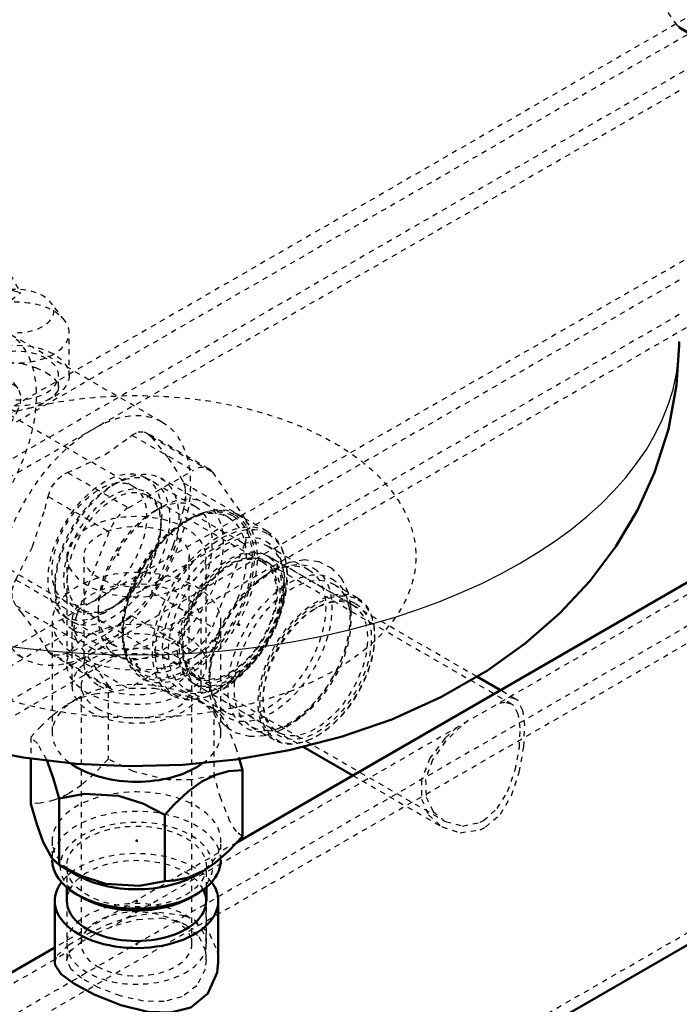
# Model space of a CAD drawing. Header units: millimetres. Extents: x -907 to 463, y -591 to 1160.
# Tile 6 of 60: x -282 to -157, y -497 to -310. Entities that reach past the tile are written whole.
import ezdxf

# ---------------------------------------------------------------- set-up
doc = ezdxf.new("R2010")
doc.units = ezdxf.units.MM
doc.linetypes.add('Dashed', pattern=[2, 1, -1])
for name, color, linetype, lineweight in [('2d ConnectionPoints', 7, 'Continuous', 50), ('AM_0', 7, 'Continuous', 50), ('AM_4', 3, 'Continuous', 25), ('AM_9', 6, 'Dashed', 25)]:
    doc.layers.add(name, color=color, linetype=linetype, lineweight=lineweight)

# ---------------------------------------------------------------- blocks, each defined once
blk = doc.blocks.new('2_TankUG1042142_0_in_HSVP164161451021531101300230_6')
at = {"layer": 'AM_0'}
blk.add_line((-156.51, -371.72), (-156.51, -371.07), dxfattribs=at)
blk.add_lwpolyline([(-290.89, -448.06), (-281.03, -449.98), (-270.99, -451.16), (-260.86, -451.62), (-250.7, -451.36), (-240.58, -450.36), (-230.56, -448.6), (-220.7, -446.07), (-211.06, -442.73), (-201.75, -438.53), (-192.92, -433.46), (-185.68, -428.28), (-179.18, -422.6), (-173.47, -416.47), (-168.56, -409.94), (-164.47, -403.05), (-161.2, -395.87), (-158.57, -387.64), (-157.02, -379.32), (-156.51, -371.72)], dxfattribs=at)
at = {"layer": 'AM_4'}
blk.add_ellipse((-259.51, -371.03), major_axis=(103, 0), ratio=0.577288, start_param=3.141593, end_param=6.283185, dxfattribs=at)
at = {"layer": 'AM_9'}
for p, q in [((-272.73, -411.86), (-272.73, -432.28)), ((-269.51, -411.86), (-269.51, -432.28)), ((-249.51, -432.28), (-249.51, -411.86)), ((-246.29, -432.28), (-246.29, -411.86))]:
    blk.add_line(p, q, dxfattribs=at)
for centre, major_axis in [((-259.51, -411.86), (-53, 0)), ((-259.51, -411.86), (10, 0)), ((-259.51, -432.28), (13.22, 0))]:
    blk.add_ellipse(centre, major_axis=major_axis, ratio=0.577288, dxfattribs=at)
for centre, major_axis, start_param, end_param in [((-259.51, -411.86), (13.22, 0), 3.141593, 8.63938), ((-259.51, -411.86), (13.22, 0), 2.356194, 3.141593), ((-259.51, -432.28), (10, 0), 3.926991, 8.865879), ((-259.51, -432.28), (10, 0), 2.582694, 3.141593), ((-259.51, -432.28), (10, 0), 3.141593, 3.926991)]:
    blk.add_ellipse(centre, major_axis=major_axis, ratio=0.577288, start_param=start_param, end_param=end_param, dxfattribs=at)
blk = doc.blocks.new('3_Reflex_fitting__UG1052386_0_in_HSVP164161451021531101300230_6')
at = {"layer": 'AM_0'}
for p, q in [((-279.58, -450.15), (-279.58, -458.74)), ((-240.03, -450.19), (-239.43, -452.35)), ((-239.43, -452.35), (-239.43, -464.95)), ((-274.21, -457.73), (-274.21, -470.33)), ((-254.13, -460.84), (-254.13, -473.44)), ((-274.21, -470.33), (-270.82, -472.28)), ((-248.19, -472.28), (-246.78, -471.47)), ((-272.76, -474.61), (-272.76, -477.18)), ((-246.26, -477.18), (-246.26, -474.61)), ((-270.82, -475.96), (-269.76, -476.57)), ((-249.25, -476.57), (-248.19, -475.96))]:
    blk.add_line(p, q, dxfattribs=at)
for points in [[(-274.21, -457.73), (-275.33, -453.85), (-276.53, -450.5)], [(-239.43, -452.35), (-242.03, -452.57), (-244.48, -453.23), (-247.09, -454.5), (-249.73, -456.41), (-252.35, -458.88), (-254.13, -460.84)], [(-254.13, -460.84), (-258.31, -458.73), (-262.91, -457.24), (-269.38, -456.85), (-274.21, -457.73)], [(-279.58, -458.74), (-278.46, -462.62), (-277.23, -466.04), (-275.5, -469.17), (-274.21, -470.33)], [(-246.79, -471.47), (-244.57, -469.97), (-242.03, -467.74), (-239.43, -464.95)], [(-274.21, -470.33), (-270.02, -472.44), (-265.43, -473.92), (-258.95, -474.32), (-254.13, -473.44)], [(-254.13, -473.44), (-252.35, -473.34), (-249.81, -472.81), (-247.09, -471.64), (-246.79, -471.47)]]:
    blk.add_lwpolyline(points, dxfattribs=at)
for centre, major_axis, start_param, end_param in [((-259.51, -445.34), (16, 0), 3.816123, 3.926991), ((-259.51, -445.34), (16, 0), 3.926991, 5.613655), ((-259.51, -469.43), (16, 0), 3.141593, 3.926991), ((-259.51, -469.43), (16, 0), 3.926991, 6.283185), ((-259.51, -465.75), (16, 0), 3.926991, 5.49795), ((-259.51, -470.65), (14.5, 0), 3.926991, 5.49795)]:
    blk.add_ellipse(centre, major_axis=major_axis, ratio=0.577288, start_param=start_param, end_param=end_param, dxfattribs=at)
at = {"layer": 'AM_9'}
for p, q in [((-275.51, -424.11), (-275.51, -445.34)), ((-271.76, -424.11), (-271.76, -436.36)), ((-247.26, -436.36), (-247.26, -424.11)), ((-243.51, -445.34), (-243.51, -424.11)), ((-270.01, -436.36), (-270.01, -485.35)), ((-249.01, -485.35), (-249.01, -436.36)), ((-270.82, -438.81), (-272.24, -439.63)), ((-264.89, -437.66), (-264.89, -450.26)), ((-244.81, -440.76), (-248.19, -438.81)), ((-244.81, -440.76), (-244.81, -453.36)), ((-279.58, -446.14), (-279.58, -450.15)), ((-275.51, -465.75), (-275.51, -469.43)), ((-243.51, -469.43), (-243.51, -465.75)), ((-272.76, -470.65), (-272.76, -474.61)), ((-246.26, -474.61), (-246.26, -470.65)), ((-272.76, -477.18), (-272.76, -485.35)), ((-246.26, -485.35), (-246.26, -477.18))]:
    blk.add_line(p, q, dxfattribs=at)
for points in [[(-264.89, -437.66), (-260.7, -436.84), (-256.11, -436.78), (-249.63, -438.39), (-244.81, -440.76)], [(-272.25, -439.63), (-270.02, -438.57), (-267.49, -437.87), (-264.89, -437.66)], [(-275.51, -442), (-275.27, -441.79), (-272.55, -439.81), (-272.25, -439.63)], [(-244.81, -440.76), (-243.69, -441.71), (-243.51, -441.93)], [(-279.58, -446.14), (-277.81, -444.19), (-275.51, -442)], [(-243.51, -441.93), (-242.46, -443.59), (-240.72, -447.94), (-240.03, -450.19)], [(-276.53, -450.5), (-276.56, -450.43), (-278.29, -447.3), (-279.58, -446.14)], [(-264.89, -450.26), (-267.49, -453.04), (-269.94, -455.21), (-272.55, -456.95), (-275.18, -458.09), (-277.81, -458.64), (-279.58, -458.74)], [(-244.81, -453.36), (-249, -454.18), (-253.59, -454.24), (-260.07, -452.63), (-264.89, -450.26)], [(-239.43, -464.95), (-240.55, -464), (-241.78, -462.12), (-243.52, -457.77), (-244.81, -453.36)]]:
    blk.add_lwpolyline(points, dxfattribs=at)
for centre, major_axis, start_param, end_param in [((-259.51, -424.11), (16, 0), 3.141593, 8.826399), ((-259.51, -424.11), (12.25, 0), 3.926991, 9.424778), ((-259.51, -424.11), (16, 0), 2.543214, 3.141593), ((-259.51, -424.11), (12.25, 0), 3.141593, 3.926991), ((-259.51, -436.36), (12.25, 0), 3.141593, 8.809004), ((-259.51, -436.36), (10.5, 0), 1.971053, 3.926991), ((-259.51, -436.36), (10.5, 0), 3.926991, 7.453724), ((-259.51, -436.36), (10.5, 0), 1.170539, 1.971053), ((-259.51, -436.36), (12.25, 0), 2.525818, 3.141593), ((-259.51, -445.34), (16, 0), 5.613655, 8.639542), ((-259.51, -445.34), (16, 0), 2.356357, 3.816123), ((-259.51, -465.75), (16, 0), 5.49795, 10.210176), ((-259.51, -469.43), (16, 0), 0, 3.141593), ((-259.51, -470.65), (14.5, 0), 5.49795, 10.210176), ((-259.51, -485.35), (13.25, 0), 0, 3.141593), ((-259.51, -485.35), (10.5, 0), 3.926991, 8.950906), ((-259.51, -485.35), (10.5, 0), 2.667721, 3.926991), ((-259.51, -485.35), (13.25, 0), 3.141593, 6.283185)]:
    blk.add_ellipse(centre, major_axis=major_axis, ratio=0.577288, start_param=start_param, end_param=end_param, dxfattribs=at)
blk.add_ellipse((-259.51, -470.65), major_axis=(13.25, 0), ratio=0.577288, dxfattribs=at)
blk = doc.blocks.new('11_Distributor_pipe_UG11145040003_1_0_in_HSVP164161451021531101300230_6')
at = {"layer": 'AM_0'}
for p, q in [((358.45, -120.32), (-240.49, -466.08)), ((-329.46, -586.28), (388.25, -171.95)), ((-190.46, -437.2), (-194.94, -434.62)), ((-227.9, -447.92), (-218.47, -453.37)), ((-275.03, -477.18), (-275.03, -488.85)), ((-243.99, -488.86), (-243.99, -477.18)), ((-275.03, -486.02), (-359.26, -534.65))]:
    blk.add_line(p, q, dxfattribs=at)
blk.add_lwpolyline([(-243.99, -488.85), (-244.18, -490.79), (-245.95, -494.77), (-249.23, -497.4), (-253.01, -498.38), (-257.35, -498.22), (-262.46, -496.99), (-267.58, -494.98), (-271.43, -492.9), (-273.83, -491.07), (-274.96, -489.36), (-275.03, -488.85)], dxfattribs=at)
for major_axis, start_param, end_param in [((15.52, 0), 2.733754, 3.926991), ((15.52, 0), 0, 0.407838), ((13.22, 0), 3.141593, 6.566536), ((15.52, 0), 3.926991, 6.283185)]:
    blk.add_ellipse((-259.51, -477.18), major_axis=major_axis, ratio=0.577288, start_param=start_param, end_param=end_param, dxfattribs=at)
at = {"layer": 'AM_9'}
for p, q in [((359.45, -122.05), (-264.49, -482.25)), ((-330.46, -584.55), (387.25, -170.22)), ((-188.34, -439.82), (-235.43, -412.63)), ((-194.94, -434.62), (-234.83, -411.59)), ((-248.23, -434.8), (-201.13, -461.99)), ((-248.83, -435.84), (-227.9, -447.92)), ((-187.54, -438.89), (-190.46, -437.2)), ((-218.47, -453.37), (-201.54, -463.14)), ((-240.49, -466.08), (-275.03, -486.02)), ((-272.73, -477.18), (-272.73, -488.36)), ((-246.29, -488.37), (-246.29, -477.18)), ((-271.55, -486.32), (-358.26, -536.38)), ((-272.73, -488.37), (-272.28, -487.04))]:
    blk.add_line(p, q, dxfattribs=at)
for points in [[(-193.26, -463.19), (-190.45, -460.71), (-188.36, -457.19), (-186.87, -452.77), (-186.02, -447.94), (-185.84, -443.88), (-186.2, -441.03), (-187.09, -439.24), (-187.53, -438.9)], [(-187.53, -438.9), (-188.72, -438.61), (-189, -438.63)], [(-193.69, -461.96), (-191.06, -459.67), (-189.08, -456.43), (-187.66, -452.39), (-186.86, -448.04), (-186.7, -444.36), (-187.07, -441.72), (-187.97, -440.09), (-188.33, -439.82)], [(-188.33, -439.82), (-189.58, -439.53), (-191.24, -439.88)], [(-198.69, -444.19), (-200.94, -446.32), (-203.82, -450.08), (-205.45, -454.2), (-205.43, -457.88), (-204.09, -460.86), (-201.58, -463.12), (-201.54, -463.14)], [(-196.56, -442.97), (-197.93, -444.05), (-200.86, -446.89), (-203.36, -450.4), (-204.67, -454.16), (-204.54, -457.5), (-203.22, -460.19), (-201.13, -461.99)], [(-201.54, -463.14), (-198.07, -464.25), (-194.28, -463.69), (-193.26, -463.19)], [(-201.13, -461.99), (-200.85, -462.14), (-197.64, -462.98), (-194.28, -462.27), (-193.69, -461.96)], [(-275.03, -488.85), (-274.6, -487.57), (-272.38, -485.56), (-268.93, -483.51), (-265.05, -481.7), (-260.52, -480.14), (-255.29, -479.32), (-250.39, -479.97), (-248.53, -480.81)], [(-267, -483.29), (-266.97, -483.28), (-263.41, -481.8), (-259.3, -480.7), (-254.85, -480.41), (-252.18, -480.88)], [(-252.18, -480.88), (-250.94, -481.34), (-250.16, -481.74)], [(-250.16, -481.74), (-247.7, -483.95), (-246.56, -486.35)], [(-248.53, -480.81), (-245.69, -483.38), (-244.2, -486.8), (-243.99, -488.85)], [(-270.16, -485.08), (-270.05, -485.01), (-267, -483.29)], [(-272.28, -487.04), (-272.14, -486.84), (-270.16, -485.08)], [(-246.56, -486.35), (-246.44, -486.84), (-246.29, -488.37)], [(-246.29, -488.37), (-246.49, -490.13), (-248.06, -493.31), (-250.88, -495.43), (-254.28, -496.31), (-258.18, -496.22), (-262.58, -495.23), (-266.8, -493.6), (-269.97, -491.85), (-271.92, -490.19), (-272.72, -488.56), (-272.73, -488.37)]]:
    blk.add_lwpolyline(points, dxfattribs=at)
for major_axis in [(-7, -12.12), (-6.4, -11.09)]:
    blk.add_ellipse((-241.83, -423.72), major_axis=major_axis, ratio=0.577382, dxfattribs=at)
for major_axis, start_param, end_param in [((15.52, 0), 0.407838, 2.485257), ((13.22, 0), 0.283351, 2.858242), ((15.52, 0), -3.689268, -3.549431), ((15.52, 0), -3.797928, -3.689268), ((13.22, 0), 2.858242, 3.141593)]:
    blk.add_ellipse((-259.51, -477.18), major_axis=major_axis, ratio=0.577288, start_param=start_param, end_param=end_param, dxfattribs=at)
blk = doc.blocks.new('17_Base_plate_2_15_1UG1041586_0_in_HSVP164161451021531101300230_6')
at = {"layer": 'AM_9'}
for p, q in [((402.7, 9.18), (-452.9, -484.75)), ((405.53, 4.28), (-450.07, -489.65)), ((405.53, -31.65), (-450.07, -525.58)), ((411.18, -41.45), (-444.42, -535.37)), ((371.76, -120.95), (-351.79, -538.64)), ((-351.79, -541.91), (374.61, -122.57)), ((-108.7, -282.78), (-343.71, -418.45)), ((-156.51, -323.44), (-335.24, -426.62)), ((-156.51, -359.37), (-303.57, -444.27)), ((-156.51, -365.9), (-296.25, -446.57))]:
    blk.add_line(p, q, dxfattribs=at)
blk = doc.blocks.new('18_Dea_Socket_UG104224901_1_0_in_HSVP164161451021531101300230_6')
at = {"layer": 'AM_9'}
for p, q in [((-263.22, -397.79), (-264.11, -398.3)), ((-242.15, -404.34), (-254.91, -396.97)), ((-235.58, -412.89), (-257.5, -400.24)), ((-254.91, -405.96), (-254.91, -405.55)), ((-234.75, -407.02), (-240.36, -403.78)), ((-226.84, -414.33), (-234.58, -409.86)), ((-218.57, -420.98), (-234.48, -411.8)), ((-241.48, -413.31), (-241.83, -413.51)), ((-274.98, -417.13), (-274.98, -418.15)), ((-217.58, -419.67), (-222.1, -417.06)), ((-270, -421.89), (-248.08, -434.54)), ((-264.1, -421.47), (-263.75, -421.27)), ((-225.22, -421.47), (-225.57, -421.67)), ((-271.53, -425.77), (-258.77, -433.13)), ((-242.86, -424.55), (-243.55, -425.96)), ((-214.34, -427.03), (-214.34, -426.83)), ((-250.67, -428.82), (-250.67, -429.23)), ((-258.36, -434.96), (-252.75, -438.2)), ((-250.21, -436.92), (-242.47, -441.39)), ((-248.48, -436.04), (-232.57, -445.23)), ((-235.47, -438.82), (-235.47, -439.23)), ((-237.72, -444.13), (-233.2, -446.74)), ((-234.99, -445.74), (-232.62, -444.96)), ((-225.39, -445.96), (-225.21, -445.86))]:
    blk.add_line(p, q, dxfattribs=at)
for points in [[(-219.33, -418.66), (-220.55, -416.06), (-222.37, -414.1), (-224.87, -412.82), (-227.63, -412.47), (-230.54, -412.97), (-233.59, -414.33), (-236.64, -416.54), (-239.46, -419.44), (-241.85, -422.77)], [(-218.84, -421.01), (-219.33, -418.67), (-219.33, -418.66)], [(-218.88, -425.16), (-218.75, -422.14), (-218.84, -421.01)], [(-241.85, -422.77), (-241.9, -422.85), (-242.86, -424.55)], [(-243.55, -425.96), (-243.83, -426.6), (-245.16, -430.5), (-245.79, -434.35), (-245.65, -438), (-244.88, -440.79)], [(-221.91, -434.28), (-221.58, -433.66), (-219.96, -429.81), (-219.26, -427.33)], [(-228.57, -442.45), (-226.41, -440.46), (-223.77, -437.27), (-221.91, -434.28)], [(-244.88, -440.79), (-244.67, -441.25), (-243.57, -443)], [(-231.03, -444.15), (-229.37, -443.06), (-228.57, -442.45)], [(-243.57, -443), (-243.12, -443.52), (-242.31, -444.27)], [(-242.31, -444.27), (-240.78, -445.22), (-238.1, -445.95), (-235.26, -445.79), (-234.99, -445.74)], [(-232.62, -444.96), (-232.26, -444.79), (-231.03, -444.15)]]:
    blk.add_lwpolyline(points, dxfattribs=at)
for centre, major_axis in [((-263.22, -411.37), (8.31, 14.4)), ((-264.1, -410.86), (7.69, 13.32)), ((-264.1, -410.86), (6.5, 11.26)), ((-263.75, -411.06), (6.25, 10.83)), ((-249.69, -419.18), (8.83, 15.3)), ((-250.46, -418.74), (8.31, 14.4)), ((-249.36, -419.37), (9, 15.59)), ((-249.79, -419.12), (8.64, 14.97)), ((-243.75, -422.61), (9, 15.59)), ((-243.42, -422.8), (8.83, 15.3)), ((-243.06, -423.01), (8.14, 14.1)), ((-242.4, -423.39), (7.81, 13.53)), ((-241.48, -423.92), (7, 12.12)), ((-241.48, -423.92), (6.5, 11.26)), ((-241.83, -423.72), (6.25, 10.83)), ((-234.66, -427.86), (7.81, 13.53)), ((-233.98, -428.25), (8.17, 14.15)), ((-230.59, -430.2), (8.17, 14.15)), ((-229.91, -430.6), (7.81, 13.53)), ((-225.39, -433.21), (7.81, 13.53)), ((-225.21, -433.31), (7.69, 13.32)), ((-225.21, -433.31), (7.25, 12.56)), ((-225.57, -433.1), (7, 12.12))]:
    blk.add_ellipse(centre, major_axis=major_axis, ratio=0.577382, dxfattribs=at)
blk = doc.blocks.new('19_Ball_valve_UG1041622_011_1_0_in_HSVP164161451021531101300230_6')
at = {"layer": 'AM_0'}
for p, q in [((-364.34, -315.76), (-364.34, -310.21)), ((-362.51, -308.61), (-364.01, -309.47)), ((-363.21, -309.55), (-362.51, -309.96)), ((-362.51, -318.12), (-363.21, -317.72))]:
    blk.add_line(p, q, dxfattribs=at)
for centre, start_param, end_param in [((-363.21, -310.86), 2.356276, 3.927072), ((-363.21, -316.41), 3.927072, 5.497868)]:
    blk.add_ellipse(centre, major_axis=(0.8, -1.39), ratio=0.577382, start_param=start_param, end_param=end_param, dxfattribs=at)
at = {"layer": 'AM_4'}
blk.add_line((-362.51, -309.15), (-363.21, -309.55), dxfattribs=at)
at = {"layer": 'AM_9'}
for p, q in [((-355.52, -304.58), (-362.51, -308.61)), ((-355.85, -305.31), (-364.34, -310.21)), ((-354.72, -304.66), (-362.51, -309.15)), ((-355.85, -310.86), (-355.85, -305.31)), ((-354.72, -304.66), (-347.66, -308.73)), ((-362.51, -309.96), (-356.14, -313.63)), ((-347.66, -308.73), (-356.14, -313.63)), ((-347.16, -309.26), (-355.64, -314.16)), ((-347.16, -309.26), (-344.74, -313.44)), ((-355.85, -310.86), (-364.34, -315.76)), ((-354.72, -312.82), (-363.21, -317.72)), ((-296.73, -346.3), (-354.72, -312.82)), ((-344.74, -313.44), (-353.23, -318.34)), ((-344.24, -313.97), (-352.73, -318.87)), ((-344.24, -313.97), (-292.97, -343.57)), ((-355.64, -314.16), (-353.23, -318.34)), ((-305.21, -351.2), (-362.51, -318.12)), ((-352.73, -318.87), (-301.45, -348.47)), ((-292.97, -343.57), (-301.45, -348.47)), ((-296.73, -346.3), (-305.21, -351.2)), ((-290.47, -346.21), (-298.95, -351.11)), ((-290.47, -346.21), (-281.54, -361.68)), ((-294.23, -348.94), (-302.71, -353.84)), ((-283.73, -367.13), (-294.23, -348.94)), ((-298.95, -351.11), (-290.02, -366.58)), ((-292.21, -372.02), (-302.71, -353.84)), ((-289.26, -364.35), (-283.85, -361.23)), ((-315.84, -370.92), (-303.59, -363.85)), ((-303.59, -363.85), (-292, -370.53)), ((-288.79, -370.36), (-300.59, -363.55)), ((-299.91, -364.17), (-293.79, -372.89)), ((-299.91, -364.17), (-288.33, -370.86)), ((-283.73, -367.13), (-283.73, -363.6)), ((-273.18, -366.96), (-275.82, -363.56)), ((-292.31, -369.32), (-292.31, -377.48)), ((-292.21, -372.02), (-292.21, -368.5)), ((-254.68, -386.28), (-283.95, -369.38)), ((-272.31, -377.48), (-272.31, -369.32)), ((-315.84, -370.92), (-304.25, -377.6)), ((-288.33, -370.86), (-288.84, -370.33)), ((-291.48, -377.44), (-301.03, -371.93)), ((-293.79, -372.89), (-282.21, -379.58)), ((-325.63, -391.27), (-319.51, -375.49)), ((-319.51, -375.49), (-307.93, -382.17)), ((-290.31, -377.48), (-290.31, -379.62)), ((-274.31, -379.63), (-274.31, -377.48)), ((-293.79, -377.79), (-299.91, -393.57)), ((-297.87, -378.92), (-297.87, -377.69)), ((-293.79, -377.79), (-282.21, -384.47)), ((-260.21, -398.44), (-291.72, -380.25)), ((-245.79, -395.18), (-257.59, -388.37)), ((-260.37, -388.79), (-248.79, -395.48)), ((-256.7, -389.12), (-245.11, -395.81)), ((-325.63, -391.27), (-314.05, -397.96)), ((-299.91, -393.57), (-288.33, -400.26)), ((-319.51, -404.88), (-325.63, -396.17)), ((-325.63, -396.17), (-314.05, -402.86)), ((-272.62, -395.86), (-261.04, -402.55)), ((-261.04, -402.55), (-248.79, -395.48)), ((-245.11, -395.81), (-238.99, -404.52)), ((-309.71, -398.2), (-308.65, -397.59)), ((-248.35, -402.34), (-257.89, -396.83)), ((-250.58, -397.84), (-238.99, -404.52)), ((-316.28, -398.35), (-306.73, -403.86)), ((-303.59, -398.14), (-315.84, -405.21)), ((-303.59, -398.14), (-292, -404.83)), ((-276.29, -400.43), (-264.71, -407.12)), ((-304.41, -402.25), (-272.91, -420.44)), ((-254.91, -402.49), (-255.97, -403.1)), ((-250.58, -402.73), (-251.6, -406.8)), ((-250.58, -402.73), (-238.99, -409.42)), ((-319.51, -404.88), (-307.93, -411.57)), ((-318.84, -405.51), (-307.03, -412.32)), ((-315.84, -405.21), (-304.25, -411.9)), ((-270.83, -422.91), (-264.71, -407.12)), ((-238.99, -409.42), (-245.11, -425.21)), ((-307.93, -411.57), (-307.09, -412.29)), ((-309.94, -414.42), (-280.68, -431.31)), ((-282.42, -416.22), (-270.83, -422.91)), ((-256.7, -418.52), (-245.11, -425.21)), ((-282.42, -421.12), (-270.83, -427.81)), ((-266.76, -421.78), (-266.76, -423)), ((-273.14, -423.25), (-263.6, -428.76)), ((-260.37, -423.09), (-248.79, -429.78)), ((-264.71, -436.52), (-270.83, -427.81)), ((-276.29, -429.83), (-264.71, -436.52)), ((-248.79, -429.78), (-261.04, -436.85)), ((-275.84, -430.33), (-264.04, -437.14)), ((-272.62, -430.16), (-261.04, -436.85))]:
    blk.add_line(p, q, dxfattribs=at)
for points in [[(-283.85, -361.23), (-282.77, -361.36), (-281.64, -361.65), (-281.54, -361.68)], [(-283.73, -363.6), (-283.32, -363.19), (-281.54, -361.68)], [(-290.02, -366.58), (-289.71, -365.44), (-289.3, -364.43), (-289.26, -364.35)], [(-283.73, -367.13), (-284.58, -366.82), (-285.42, -366.6), (-286.24, -366.49), (-287.03, -366.47), (-287.78, -366.55), (-288.49, -366.72), (-289.15, -367), (-289.76, -367.37), (-290.31, -367.83), (-290.8, -368.37), (-291.23, -369), (-291.59, -369.71), (-291.88, -370.5), (-292.1, -371.35), (-292.21, -372.02)], [(-292.21, -368.5), (-291.8, -368.09), (-290.02, -366.58)], [(-292, -370.53), (-292.6, -370.77), (-298.17, -373.39), (-303.03, -376.6), (-304.25, -377.6)], [(-288.84, -370.33), (-288.99, -370.25), (-290.11, -370.08), (-291.53, -370.36), (-292, -370.53)], [(-282.21, -379.58), (-285.4, -375.54), (-287.76, -371.91), (-288.33, -370.86)], [(-290.31, -379.62), (-290.31, -379.39), (-289.73, -377.55), (-288.31, -376.06), (-286.29, -375.18), (-283.9, -374.9), (-281.27, -375.18), (-278.67, -375.94), (-276.66, -376.88)], [(-276.66, -376.88), (-275.14, -378), (-274.38, -379.15), (-274.31, -379.62)], [(-304.25, -377.6), (-305.39, -378.72), (-306.57, -380.15), (-307.64, -381.7), (-307.93, -382.17)], [(-275.47, -381.56), (-275.47, -381.57), (-277.21, -382.68), (-279.43, -383.59), (-281.95, -384.19), (-284.62, -384.33), (-287.06, -383.84), (-288.89, -382.74), (-289.99, -381.2), (-290.31, -379.62)], [(-282.21, -384.47), (-281.54, -382.86), (-281.46, -381.27), (-281.95, -379.92), (-282.21, -379.58)], [(-274.31, -379.62), (-274.47, -380.35), (-275.47, -381.56)], [(-307.93, -382.17), (-311.12, -388.5), (-313.48, -395.58), (-314.05, -397.96)], [(-288.33, -400.26), (-286.34, -393.24), (-283.36, -386.52), (-282.21, -384.47)], [(-260.37, -388.79), (-259.23, -388.17), (-258.05, -388.18), (-257.54, -388.4)], [(-257.54, -388.4), (-256.99, -388.82), (-256.7, -389.12)], [(-272.62, -395.86), (-270.89, -395.16), (-265.46, -392.44), (-260.78, -389.14), (-260.37, -388.79)], [(-256.7, -389.12), (-253.51, -393.15), (-251.14, -396.78), (-250.58, -397.84)], [(-276.29, -400.43), (-275.63, -398.64), (-274.52, -397.12), (-273.09, -396.08), (-272.62, -395.86)], [(-314.05, -397.96), (-314.34, -399.79), (-314.38, -401.4), (-314.16, -402.59), (-314.05, -402.86)], [(-250.58, -397.84), (-250.28, -398.9), (-250.24, -400.41), (-250.46, -402.17), (-250.58, -402.73)], [(-292, -404.83), (-290.5, -403.93), (-289.27, -402.52), (-288.48, -400.82), (-288.33, -400.26)], [(-282.42, -416.22), (-279.23, -409.89), (-276.86, -402.81), (-276.29, -400.43)], [(-314.05, -402.86), (-312.06, -406.19), (-309.08, -410.18), (-307.93, -411.57)], [(-304.25, -411.9), (-303.03, -410.9), (-298.32, -407.76), (-292.6, -405.06), (-292, -404.83)], [(-251.6, -406.8), (-252.56, -409.75), (-255.55, -416.47), (-256.7, -418.52)], [(-307.09, -412.29), (-306.9, -412.39), (-305.73, -412.59), (-304.58, -412.15), (-304.25, -411.9)], [(-282.42, -421.12), (-283.08, -419.84), (-283.17, -418.3), (-282.67, -416.7), (-282.42, -416.22)], [(-276.29, -429.83), (-278.28, -426.5), (-281.27, -422.51), (-282.42, -421.12)], [(-260.37, -423.09), (-260.78, -423.43), (-265.32, -426.65), (-270.89, -429.45), (-272.62, -430.16)], [(-275.78, -430.36), (-276.15, -430.05), (-276.29, -429.83)], [(-272.62, -430.16), (-274.13, -430.57), (-275.36, -430.53), (-275.78, -430.36)]]:
    blk.add_lwpolyline(points, dxfattribs=at)
for centre, major_axis, ratio, start_param, end_param in [((-354.72, -305.96), (0.8, -1.39), 0.577382, 2.356276, 3.927072), ((-347.66, -309.55), (0.5, -0.866), 0.577382, 1.570878, 2.356276), ((-354.72, -311.51), (0.8, -1.39), 0.577382, 3.927072, 5.497868), ((-356.14, -314.45), (0.5, -0.866), 0.577382, 1.570878, 2.356276), ((-344.24, -313.15), (0.5, -0.866), 0.577382, 4.71247, 5.497868), ((-352.73, -318.05), (0.5, -0.866), 0.577382, 4.71247, 5.497868), ((-292.97, -347.65), (2.5, -4.33), 0.577382, 1.570878, 2.356276), ((-296.73, -350.38), (2.5, -4.33), 0.577382, 1.570878, 2.356276), ((-301.45, -352.55), (2.5, -4.33), 0.577382, 1.570878, 2.356276), ((-305.21, -355.28), (2.5, -4.33), 0.577382, 1.570878, 2.356276), ((-282.31, -365.23), (7.11, 0), 0.577288, 2.923231, 8.072343), ((-303.59, -368.74), (3, 5.2), 0.577382, 6.021305, 7.068502), ((-282.31, -369.32), (10, 0), 0.577288, 6.283185, 7.995879), ((-282.31, -369.32), (10, 0), 0.577288, 2.999696, 6.283185), ((-315.84, -375.82), (3, 5.2), 0.577382, 0.785317, 1.832514), ((-297.47, -377.46), (3, 5.2), 0.577382, 4.974107, 6.021305), ((-282.31, -377.48), (8, 0), 0.577288, 0.785398, 3.141593), ((-282.31, -377.48), (8, 0), 0.577288, 6.283185, 7.068583), ((-282.31, -377.48), (8, 0), 0.577288, 3.141593, 6.283185), ((-321.96, -391.6), (3, 5.2), 0.577382, 1.832514, 2.879712), ((-303.59, -393.24), (3, 5.2), 0.577382, 3.92691, 4.974107), ((-248.79, -400.38), (3, 5.2), 0.577382, 6.021305, 7.068502), ((-261.04, -407.45), (3, 5.2), 0.577382, 0.785317, 1.832514), ((-315.84, -400.31), (3, 5.2), 0.577382, 2.879712, 3.92691), ((-242.66, -409.09), (3, 5.2), 0.577382, 4.974107, 6.021305), ((-267.16, -423.23), (3, 5.2), 0.577382, 1.832514, 2.879712), ((-248.79, -424.88), (3, 5.2), 0.577382, 3.92691, 4.974107), ((-261.04, -431.95), (3, 5.2), 0.577382, 2.879712, 3.141593)]:
    blk.add_ellipse(centre, major_axis=major_axis, ratio=ratio, start_param=start_param, end_param=end_param, dxfattribs=at)
for centre, major_axis, ratio in [((-296.94, -391.9), (13, 22.52), 0.577382), ((-309.71, -384.53), (8.37, 14.51), 0.577382), ((-308.65, -385.14), (7.62, 13.21), 0.577382), ((-282.31, -377.48), (10, 0), 0.577288), ((-299.11, -390.65), (7.62, 13.21), 0.577382), ((-298.07, -391.25), (6.35, 11), 0.577382), ((-267.68, -408.79), (13, 22.52), 0.577382), ((-265.52, -410.04), (7.62, 13.21), 0.577382), ((-266.56, -409.44), (6.35, 11), 0.577382), ((-254.91, -416.16), (8.37, 14.51), 0.577382), ((-255.97, -415.55), (7.62, 13.21), 0.577382)]:
    blk.add_ellipse(centre, major_axis=major_axis, ratio=ratio, dxfattribs=at)
blk = doc.blocks.new('26_Ball_valve_UG1041622_011_2_0_in_HSVP164161451021531101300230_6')
at = {"layer": 'AM_0'}
for p, q in [((-156.51, -234.57), (-130.33, -249.68)), ((-156.51, -244.37), (-138.82, -254.58)), ((-142.58, -257.31), (-156.51, -249.27)), ((-127.83, -252.32), (-119.22, -267.25)), ((-136.32, -257.22), (-127.39, -272.69)), ((-129.68, -277.96), (-140.08, -259.95)), ((-126.62, -270.46), (-121.22, -267.34)), ((-153.2, -277.03), (-140.95, -269.96)), ((-132.73, -272.68), (-137.95, -269.66)), ((-110.55, -273.07), (-113.18, -269.67)), ((-129.68, -275.43), (-129.68, -283.6)), ((-109.68, -283.6), (-109.68, -275.43)), ((-92.05, -292.39), (-109.68, -282.21)), ((-83.15, -301.3), (-94.96, -294.48)), ((-98.4, -308.66), (-86.15, -301.59)), ((-82.48, -301.92), (-76.36, -310.64)), ((-156.2, -311.62), (-151.99, -314.05)), ((-108.2, -329.02), (-102.08, -313.24)), ((-147.31, -320.53), (-118.04, -337.42)), ((-102.08, -342.63), (-108.2, -333.92)), ((-113.2, -336.44), (-101.4, -343.26)), ((-95.43, -341.24), (-98.4, -342.96))]:
    blk.add_line(p, q, dxfattribs=at)
for points in [[(-127.39, -272.69), (-127.08, -271.56), (-126.66, -270.54), (-126.62, -270.46)], [(-129.58, -274.61), (-129.17, -274.2), (-127.39, -272.69)], [(-112.83, -287.68), (-112.83, -287.68), (-114.57, -288.79), (-116.79, -289.7), (-119.32, -290.31), (-121.98, -290.45), (-124.42, -289.95), (-126.26, -288.85), (-127.35, -287.32), (-127.44, -287.09)], [(-109.99, -301.98), (-108.25, -301.27), (-102.83, -298.55), (-98.14, -295.25), (-97.74, -294.91)], [(-97.74, -294.91), (-96.6, -294.28), (-95.42, -294.29), (-94.9, -294.52)], [(-113.66, -306.55), (-113, -304.75), (-111.88, -303.24), (-110.46, -302.19), (-109.99, -301.98)], [(-119.78, -322.33), (-116.59, -316.01), (-114.23, -308.93), (-113.66, -306.55)], [(-119.78, -327.23), (-120.45, -325.95), (-120.53, -324.41), (-120.04, -322.81), (-119.78, -322.33)], [(-113.66, -335.94), (-115.65, -332.61), (-118.63, -328.62), (-119.78, -327.23)], [(-113.15, -336.47), (-113.51, -336.17), (-113.66, -335.94)]]:
    blk.add_lwpolyline(points, dxfattribs=at)
for centre, major_axis, ratio, start_param, end_param in [((-130.33, -253.77), (2.5, -4.33), 0.577382, 1.570878, 2.356276), ((-138.82, -258.66), (2.5, -4.33), 0.577382, 1.570878, 2.356276), ((-142.58, -261.39), (2.5, -4.33), 0.577382, 1.570878, 2.356276), ((-119.68, -271.35), (7.11, 0), 0.577288, 2.923231, 8.072343), ((-140.95, -274.86), (3, 5.2), 0.577382, 0, 0.785317), ((-119.68, -275.43), (10, 0), 0.577288, 2.999696, 6.283185), ((-119.68, -275.43), (10, 0), 0.577288, 6.283185, 6.703647), ((-134.31, -298.01), (13, 22.52), 0.577382, 0.632284, 3.141593), ((-153.2, -281.93), (3, 5.2), 0.577382, 0.785317, 1.678851), ((-119.68, -283.6), (10, 0), 0.577288, 3.141593, 6.283185), ((-105.05, -314.91), (13, 22.52), 0.577382, 5.776293, 9.93167), ((-86.15, -306.49), (3, 5.2), 0.577382, 6.021305, 7.068502), ((-92.28, -322.28), (8.37, 14.51), 0.577382, 6.16094, 9.547024), ((-98.4, -313.56), (3, 5.2), 0.577382, 0.785317, 1.832514), ((-153.2, -306.42), (3, 5.2), 0.577382, 3.033375, 3.141593), ((-80.03, -315.21), (3, 5.2), 0.577382, -0.28761, -0.261881), ((-104.52, -329.35), (3, 5.2), 0.577382, 1.832514, 2.879712), ((-98.4, -338.06), (3, 5.2), 0.577382, 2.879712, 3.92691)]:
    blk.add_ellipse(centre, major_axis=major_axis, ratio=ratio, start_param=start_param, end_param=end_param, dxfattribs=at)
at = {"layer": 'AM_4'}
for p, q in [((-130.33, -249.68), (-138.82, -254.58)), ((-127.83, -252.32), (-136.32, -257.22)), ((-140.95, -269.96), (-131.51, -275.41)), ((-153.2, -277.03), (-142.19, -283.38)), ((-156.51, -281.81), (-145.76, -288.02)), ((-97.74, -294.91), (-86.15, -301.59)), ((-156.51, -301.13), (-152.23, -303.6)), ((-109.99, -301.98), (-98.4, -308.66)), ((-156.51, -306.03), (-152.69, -308.23)), ((-113.66, -306.55), (-102.08, -313.24)), ((-156.51, -311.21), (-152.06, -313.77)), ((-119.78, -322.33), (-108.2, -329.02)), ((-119.78, -327.23), (-108.2, -333.92)), ((-113.66, -335.94), (-102.08, -342.63))]:
    blk.add_line(p, q, dxfattribs=at)
at = {"layer": 'AM_9'}
for p, q in [((-192.89, -210.69), (-201.37, -215.59)), ((-192.09, -210.77), (-200.57, -215.67)), ((-192.09, -210.77), (-185.02, -214.84)), ((-193.22, -211.42), (-201.7, -216.32)), ((-193.22, -216.97), (-193.22, -211.42)), ((-185.02, -214.84), (-193.51, -219.74)), ((-201.7, -221.87), (-201.7, -216.32)), ((-200.57, -215.67), (-193.51, -219.74)), ((-184.52, -215.37), (-193.01, -220.27)), ((-184.52, -215.37), (-182.11, -219.55)), ((-193.22, -216.97), (-201.7, -221.87)), ((-192.09, -218.93), (-200.57, -223.83)), ((-193.01, -220.27), (-190.6, -224.45)), ((-134.09, -252.41), (-192.09, -218.93)), ((-182.11, -219.55), (-190.6, -224.45)), ((-181.61, -220.08), (-190.1, -224.98)), ((-181.61, -220.08), (-156.51, -234.57)), ((-156.51, -249.27), (-200.57, -223.83)), ((-190.1, -224.98), (-156.51, -244.37)), ((-134.09, -252.41), (-142.58, -257.31)), ((-131.59, -255.05), (-140.08, -259.95)), ((-121.09, -273.24), (-131.59, -255.05)), ((-119.22, -267.25), (-118.9, -267.79)), ((-137.28, -270.29), (-131.16, -279)), ((-137.28, -270.29), (-125.7, -276.98)), ((-121.09, -273.24), (-121.09, -269.72)), ((-126.15, -276.48), (-132.73, -272.68)), ((-129.58, -278.14), (-129.58, -274.61)), ((-131.51, -275.41), (-129.37, -276.65)), ((-125.7, -276.98), (-126.21, -276.44)), ((-109.68, -282.21), (-121.31, -275.5)), ((-128.85, -283.56), (-138.39, -278.05)), ((-129.58, -278.14), (-129.68, -277.96)), ((-131.16, -279), (-119.57, -285.69)), ((-163, -297.38), (-156.88, -281.6)), ((-156.88, -281.6), (-156.51, -281.81)), ((-142.19, -283.38), (-141.62, -283.72)), ((-131.16, -283.9), (-137.28, -299.68)), ((-135.23, -285.03), (-135.23, -283.8)), ((-131.16, -283.9), (-119.57, -290.59)), ((-127.68, -283.6), (-127.68, -285.74)), ((-111.68, -285.74), (-111.68, -283.6)), ((-127.44, -287.09), (-127.68, -285.73)), ((-97.58, -304.55), (-129.08, -286.37)), ((-145.76, -288.02), (-145.29, -288.29)), ((-94.06, -295.24), (-82.48, -301.92)), ((-163, -297.38), (-156.51, -301.13)), ((-137.28, -299.68), (-125.7, -306.37)), ((-156.88, -311), (-163, -302.28)), ((-163, -302.28), (-156.51, -306.03)), ((-153.64, -304.46), (-144.1, -309.97)), ((-140.95, -304.25), (-153.2, -311.32)), ((-152.23, -303.6), (-151.41, -304.07)), ((-147.08, -304.32), (-146.02, -303.7)), ((-140.95, -304.25), (-129.37, -310.94)), ((-85.71, -308.46), (-95.26, -302.95)), ((-87.94, -303.95), (-76.36, -310.64)), ((-152.69, -308.23), (-151.41, -308.97)), ((-141.78, -308.36), (-110.27, -326.55)), ((-92.28, -308.6), (-93.34, -309.21)), ((-87.94, -308.85), (-88.97, -312.91)), ((-87.94, -308.85), (-76.36, -315.54)), ((-156.88, -311), (-156.51, -311.21)), ((-153.2, -311.32), (-141.62, -318.01)), ((-152.06, -313.77), (-145.29, -317.68)), ((-151.99, -314.05), (-144.4, -318.43)), ((-76.36, -315.54), (-82.48, -331.32)), ((-145.29, -317.68), (-144.45, -318.4)), ((-94.06, -324.63), (-82.48, -331.32)), ((-104.12, -327.89), (-104.12, -329.11)), ((-110.51, -329.36), (-100.96, -334.87)), ((-97.74, -329.2), (-86.15, -335.89)), ((-109.99, -336.27), (-98.4, -342.96)), ((-86.15, -335.89), (-95.43, -341.24))]:
    blk.add_line(p, q, dxfattribs=at)
for points in [[(-121.22, -267.34), (-120.14, -267.47), (-119, -267.76), (-118.9, -267.79)], [(-121.09, -269.72), (-120.68, -269.31), (-118.9, -267.79)], [(-121.09, -273.24), (-121.95, -272.93), (-122.79, -272.72), (-123.61, -272.6), (-124.39, -272.58), (-125.14, -272.66), (-125.85, -272.84), (-126.51, -273.11), (-127.12, -273.48), (-127.68, -273.94), (-128.17, -274.49), (-128.6, -275.12), (-128.96, -275.83), (-129.25, -276.61), (-129.46, -277.46), (-129.58, -278.14)], [(-126.21, -276.44), (-126.36, -276.37), (-127.47, -276.2), (-128.9, -276.48), (-129.37, -276.65)], [(-129.37, -276.65), (-129.96, -276.88), (-135.54, -279.5), (-140.4, -282.72), (-141.62, -283.72)], [(-119.57, -285.69), (-122.76, -281.66), (-125.13, -278.03), (-125.7, -276.98)], [(-127.68, -285.73), (-127.67, -285.5), (-127.1, -283.66), (-125.68, -282.18), (-123.66, -281.29), (-121.26, -281.01), (-118.63, -281.29), (-116.03, -282.05), (-114.02, -282.99)], [(-141.62, -283.72), (-142.76, -284.83), (-143.94, -286.26), (-145, -287.81), (-145.29, -288.29)], [(-114.02, -282.99), (-112.5, -284.11), (-111.75, -285.26), (-111.68, -285.74)], [(-119.57, -290.59), (-118.91, -288.97), (-118.82, -287.39), (-119.32, -286.04), (-119.57, -285.69)], [(-111.68, -285.74), (-111.84, -286.46), (-112.83, -287.68)], [(-145.29, -288.29), (-148.48, -294.61), (-150.85, -301.69), (-151.41, -304.07)], [(-125.7, -306.37), (-123.71, -299.35), (-120.72, -292.63), (-119.57, -290.59)], [(-94.9, -294.52), (-94.35, -294.93), (-94.06, -295.24)], [(-94.06, -295.24), (-90.87, -299.27), (-88.51, -302.9), (-87.94, -303.95)], [(-151.41, -304.07), (-151.71, -305.9), (-151.75, -307.51), (-151.53, -308.7), (-151.41, -308.97)], [(-87.94, -303.95), (-87.65, -305.01), (-87.61, -306.53), (-87.83, -308.29), (-87.94, -308.85)], [(-129.37, -310.94), (-127.86, -310.04), (-126.63, -308.64), (-125.84, -306.93), (-125.7, -306.37)], [(-151.41, -308.97), (-149.43, -312.31), (-146.44, -316.29), (-145.29, -317.68)], [(-141.62, -318.01), (-140.4, -317.01), (-135.69, -313.88), (-129.96, -311.18), (-129.37, -310.94)], [(-88.97, -312.91), (-89.93, -315.87), (-92.91, -322.59), (-94.06, -324.63)], [(-144.45, -318.4), (-144.26, -318.5), (-143.1, -318.7), (-141.95, -318.26), (-141.62, -318.01)], [(-97.74, -329.2), (-98.14, -329.54), (-102.68, -332.76), (-108.25, -335.57), (-109.99, -336.27)], [(-109.99, -336.27), (-111.49, -336.69), (-112.72, -336.65), (-113.15, -336.47)]]:
    blk.add_lwpolyline(points, dxfattribs=at)
for centre, major_axis, ratio, start_param, end_param in [((-192.09, -212.07), (0.8, -1.39), 0.577382, 2.356276, 3.927072), ((-185.02, -215.66), (0.5, -0.866), 0.577382, 1.570878, 2.356276), ((-200.57, -216.97), (0.8, -1.39), 0.577382, 2.356276, 3.927072), ((-192.09, -217.63), (0.8, -1.39), 0.577382, 3.927072, 5.497868), ((-193.51, -220.56), (0.5, -0.866), 0.577382, 1.570878, 2.356276), ((-181.61, -219.27), (0.5, -0.866), 0.577382, 4.71247, 5.497868), ((-200.57, -222.53), (0.8, -1.39), 0.577382, 3.927072, 5.497868), ((-190.1, -224.16), (0.5, -0.866), 0.577382, 4.71247, 5.497868), ((-134.09, -256.5), (2.5, -4.33), 0.577382, 1.570878, 2.356276), ((-140.95, -274.86), (3, 5.2), 0.577382, 6.021305, 6.283185), ((-119.68, -275.43), (10, 0), 0.577288, 0.420462, 1.712693), ((-134.31, -298.01), (13, 22.52), 0.577382, 3.141593, 6.915469), ((-119.68, -283.6), (10, 0), 0.577288, 0.785398, 3.141593), ((-134.83, -283.57), (3, 5.2), 0.577382, 4.974107, 6.021305), ((-119.68, -283.6), (10, 0), 0.577288, 6.283185, 7.068583), ((-153.2, -281.93), (3, 5.2), 0.577382, 1.678851, 1.832514), ((-159.33, -297.71), (3, 5.2), 0.577382, 1.832514, 2.879712), ((-105.05, -314.91), (13, 22.52), 0.577382, 3.648485, 5.776293), ((-140.95, -299.35), (3, 5.2), 0.577382, 3.92691, 4.974107), ((-92.28, -322.28), (8.37, 14.51), 0.577382, 3.263838, 6.16094), ((-153.2, -306.42), (3, 5.2), 0.577382, 2.879712, 3.033375), ((-153.2, -306.42), (3, 5.2), 0.577382, 3.141593, 3.92691), ((-80.03, -315.21), (3, 5.2), 0.577382, 4.974107, 5.995575), ((-86.15, -330.99), (3, 5.2), 0.577382, 3.92691, 4.974107)]:
    blk.add_ellipse(centre, major_axis=major_axis, ratio=ratio, start_param=start_param, end_param=end_param, dxfattribs=at)
for centre, major_axis, ratio in [((-147.08, -290.64), (8.37, 14.51), 0.577382), ((-146.02, -291.25), (7.62, 13.21), 0.577382), ((-119.68, -283.6), (8, 0), 0.577288), ((-136.47, -296.76), (7.62, 13.21), 0.577382), ((-135.43, -297.37), (6.35, 11), 0.577382), ((-102.88, -316.15), (7.62, 13.21), 0.577382), ((-103.93, -315.55), (6.35, 11), 0.577382), ((-93.34, -321.66), (7.62, 13.21), 0.577382)]:
    blk.add_ellipse(centre, major_axis=major_axis, ratio=ratio, dxfattribs=at)
blk = doc.blocks.new('27_Pipe_pieceUG1159619_0001_3_0_in_HSVP164161451021531101300230_6')
at = {"layer": 'AM_0'}
blk.add_line((-145.3, -272.47), (-156.51, -266), dxfattribs=at)
blk.add_ellipse((-167.05, -279.11), major_axis=(-9.5, -16.45), ratio=0.577382, start_param=-3.646953, end_param=-3.486435, dxfattribs=at)
at = {"layer": 'AM_9'}
for p, q in [((-157.55, -262.65), (-160.38, -261.02)), ((-156.51, -266), (-158.74, -264.71)), ((-134.09, -282.43), (-163.08, -265.7)), ((-132.58, -279.82), (-145.3, -272.47)), ((-176.68, -289.25), (-147.69, -305.99)), ((-179.38, -293.93), (-176.55, -295.56)), ((-175.37, -293.51), (-149.2, -308.61))]:
    blk.add_line(p, q, dxfattribs=at)
for centre, major_axis in [((-169.88, -277.48), (-9.5, -16.45)), ((-169.88, -277.48), (-6.8, -11.78)), ((-167.05, -279.11), (-8.31, -14.4)), ((-140.89, -294.21), (-8.31, -14.4)), ((-140.89, -294.21), (-6.8, -11.78))]:
    blk.add_ellipse(centre, major_axis=major_axis, ratio=0.577382, dxfattribs=at)
blk.add_ellipse((-167.05, -279.11), major_axis=(-9.5, -16.45), ratio=0.577382, start_param=2.79675, end_param=8.919417, dxfattribs=at)

msp = doc.modelspace()

# ---------------------------------------------------------------- linework, layer by layer
at = {"layer": '2d ConnectionPoints'}
for p in [(-263.04, -411.47), (-257.03, -414.94), (-257.03, -414.94), (-254.91, -416.16), (-240.06, -424.74), (-259.51, -432.28), (-259.51, -432.28), (-259.51, -465.75), (-259.51, -477.18), (-259.51, -477.18), (-259.51, -477.18), (-259.51, -485.35)]:
    msp.add_point(p, dxfattribs=at)

# ---------------------------------------------------------------- block references
for name in ['17_Base_plate_2_15_1UG1041586_0_in_HSVP164161451021531101300230_6', '11_Distributor_pipe_UG11145040003_1_0_in_HSVP164161451021531101300230_6', '2_TankUG1042142_0_in_HSVP164161451021531101300230_6', '26_Ball_valve_UG1041622_011_2_0_in_HSVP164161451021531101300230_6', '27_Pipe_pieceUG1159619_0001_3_0_in_HSVP164161451021531101300230_6', '19_Ball_valve_UG1041622_011_1_0_in_HSVP164161451021531101300230_6', '18_Dea_Socket_UG104224901_1_0_in_HSVP164161451021531101300230_6', '3_Reflex_fitting__UG1052386_0_in_HSVP164161451021531101300230_6']:
    msp.add_blockref(name, (0, 0))

doc.saveas('drawing.dxf')
